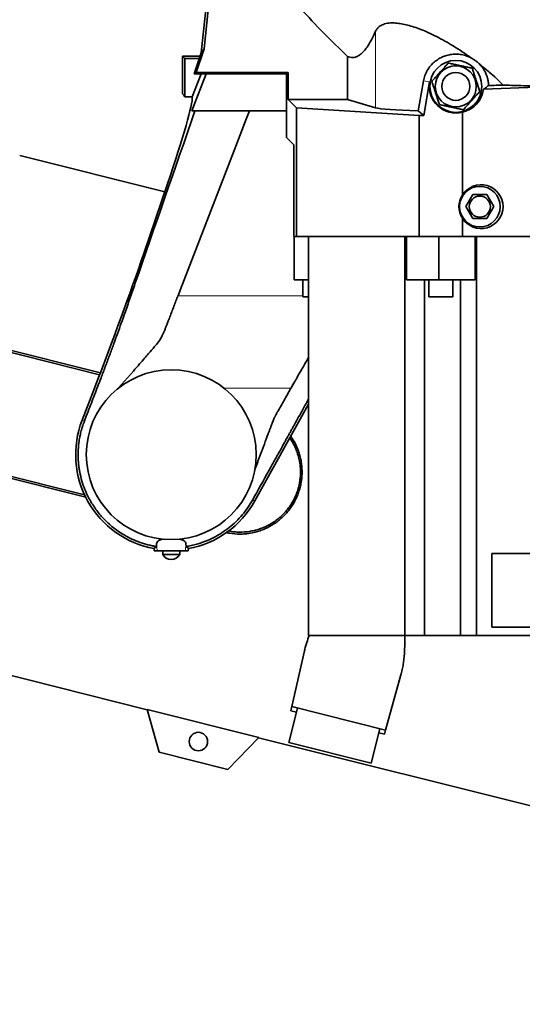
# Model space of a CAD drawing. Header units: millimetres. Extents: x 0 to 11920, y 0 to 8400.
# Tile 14 of 46: x 2046 to 2401, y 5528 to 6224. Entities that reach past the tile are written whole.
import ezdxf

# ---------------------------------------------------------------- set-up
doc = ezdxf.new("R2010")
doc.units = ezdxf.units.MM
doc.header["$LTSCALE"] = 20
doc.layers.add('THICK_LINE', color=7, linetype='Continuous')
doc.styles.add('SLDTEXTSTYLE0', font='TXT', dxfattribs={"width": 0.605})
doc.dimstyles.new('SLDDIMSTYLE2', dxfattribs={"dimtxt": 70, "dimasz": 70, "dimexe": 0, "dimexo": 0.0625, "dimgap": 17.5, "dimtad": 1, "dimdec": 0, "dimrnd": 1e-09, "dimzin": 12, "dimdsep": 46, "dimtxsty": 'SLDTEXTSTYLE0', "dimsah": 1, "dimcen": 0.09, "dimadec": 0, "dimazin": 3, "dimtfac": 1, "dimtofl": 0, "dimtmove": 0, "dimatfit": 3, "dimfxl": 1, "dimfrac": 2, "dimtolj": 1, "dimtzin": 12, "dimarcsym": 0})

# ---------------------------------------------------------------- blocks, each defined once
blk = doc.blocks.new('_D_6')
at = {"layer": 'THICK_LINE'}
for p, q in [((1185.42, 5629.56), (1185.42, 6837.5)), ((2505.99, 6814.36), (2505.99, 6837.5)), ((1185.42, 6807.5), (2505.99, 6807.5))]:
    blk.add_line(p, q, dxfattribs=at)
for points in [[(1185.42, 6807.5), (1255.42, 6797.5), (1255.42, 6817.5)], [(2505.99, 6807.5), (2435.99, 6817.5), (2435.99, 6797.5)]]:
    blk.add_solid(points, dxfattribs=at)
at = {"layer": 'THICK_LINE', "insert": (1738.76, 6897.73), "char_height": 70, "attachment_point": 1, "style": 'SLDTEXTSTYLE0'}
blk.add_mtext('1321', dxfattribs=at)
blk = doc.blocks.new('_D_7')
at = {"layer": 'THICK_LINE'}
for p, q in [((693.86, 5040.5), (693.86, 6996.88)), ((2505.99, 6814.36), (2505.99, 6996.88)), ((693.86, 6966.88), (2505.99, 6966.88))]:
    blk.add_line(p, q, dxfattribs=at)
for points in [[(693.86, 6966.88), (763.86, 6956.88), (763.86, 6976.88)], [(2505.99, 6966.88), (2435.99, 6976.88), (2435.99, 6956.88)]]:
    blk.add_solid(points, dxfattribs=at)
at = {"layer": 'THICK_LINE', "insert": (1492.98, 7057.12), "char_height": 70, "attachment_point": 1, "style": 'SLDTEXTSTYLE0'}
blk.add_mtext('1812', dxfattribs=at)

msp = doc.modelspace()

# ---------------------------------------------------------------- linework, layer by layer
at = {"color": 7, "linetype": 'Continuous', "lineweight": 35}
for p, q in [((2174.6171185, 6201.0300053), (2182.4999362, 6276.0300053)), ((2184.0754391, 6274.280232), (2176.6761183, 6203.8803971)), ((2176.6761183, 6203.8803971), (2171.0541687, 6187.0781608)), ((2176.6761183, 6203.8803971), (2174.6171185, 6201.0300053)), ((2161.4933594, 6198.6019971), (2163.0655928, 6197.0297637)), ((2161.4933594, 6198.6019971), (2173.8047184, 6198.6019971)), ((2161.4933594, 6198.6019971), (2161.4933594, 6171.9200053)), ((2163.0655928, 6197.0297637), (2173.2786564, 6197.0297637)), ((2163.0655928, 6197.0297637), (2163.0655928, 6169.8396522)), ((2169.5981887, 6186.0300053), (2174.6171185, 6201.0300053)), ((2277.9510043, 6167.9818497), (2277.9510043, 6198.4216943)), ((2178.0497094, 6186.0300053), (2167.9785576, 6159.9300053)), ((2174.6306781, 6186.0300053), (2168.3833408, 6169.8396522)), ((2169.5981887, 6186.0300053), (2171.0541687, 6187.0781608)), ((2169.5981887, 6186.0300053), (2178.0497094, 6186.0300053)), ((2171.0541687, 6187.0781608), (2236.0458629, 6187.0781608)), ((2234.9977074, 6186.0300053), (2178.0497094, 6186.0300053)), ((2234.9977074, 6186.0300053), (2236.0458629, 6187.0781608)), ((2234.9977074, 6186.0300053), (2234.9977074, 6159.9300053)), ((2236.0458629, 6167.9818497), (2236.0458629, 6187.0781608)), ((2336.0209946, 6180.4871816), (2331.799882, 6156.548062)), ((2421.9457751, 6177.2110544), (2373.9797558, 6175.1754253)), ((2161.4933594, 6171.9200053), (2162.3800734, 6171.0332912)), ((2163.0655928, 6169.8396522), (2168.3833408, 6169.8396522)), ((2241.8633012, 6162.1644114), (2236.0458629, 6167.9818497)), ((2236.0458629, 6167.9818497), (2277.9510043, 6167.9818497)), ((2297.8234511, 6162.0753752), (2277.9510043, 6167.9818497)), ((2167.9785576, 6159.9300053), (2234.9977074, 6159.9300053)), ((2208.6759378, 6159.9300053), (2206.4163897, 6154.074271)), ((2234.9977074, 6141.0300053), (2234.9977074, 6159.9300053)), ((2328.6448847, 6156.548062), (2241.8633012, 6162.1644114)), ((2241.8633012, 6071.0300053), (2241.8633012, 6162.1644114)), ((2331.799882, 6156.548062), (2327.8165407, 6159.9279582)), ((2206.4156556, 6154.074461), (2197.9089505, 6132.030203)), ((2328.6448847, 6071.0300053), (2328.6448847, 6156.548062)), ((2331.799882, 6156.548062), (2328.6448847, 6156.548062)), ((2359.1970421, 6100.3896249), (2359.1970421, 6159.0720091)), ((2240.0327922, 6135.9949205), (2234.9977074, 6141.0300053)), ((2197.9101412, 6132.0298947), (2159.7863966, 6033.2302674)), ((2240.0327922, 6135.9949205), (2240.0327922, 6071.0300053)), ((2148.8937661, 6102.635692), (2046.4570006, 6128.365848)), ((2150.8050096, 6108.2507368), (2133.8089746, 6058.3180639)), ((2366.5858821, 6100.7300053), (2361.6784048, 6092.2300053)), ((2376.4008367, 6100.7300053), (2366.5858821, 6100.7300053)), ((2381.308314, 6092.2300053), (2376.4008367, 6100.7300053)), ((2361.6784048, 6092.2300053), (2366.5858821, 6083.7300053)), ((2376.4008367, 6083.7300053), (2381.308314, 6092.2300053)), ((2359.1970421, 6071.0300053), (2359.1970421, 6084.0703857)), ((2366.5858821, 6083.7300053), (2376.4008367, 6083.7300053)), ((2240.0327922, 6071.0300053), (2240.3512203, 6071.0300053)), ((2240.3512203, 6071.0300053), (2240.3512203, 6040.5300053)), ((2240.3512203, 6071.0300053), (2240.8605199, 6071.0300053)), ((2240.8605199, 6071.0300053), (2241.8633012, 6071.0300053)), ((2241.8633012, 6071.0300053), (2328.6448847, 6071.0300053)), ((2250.5234592, 5789.0300053), (2250.5234592, 6071.0300053)), ((2318.4900615, 5789.0300053), (2318.4900615, 6071.0300053)), ((2319.7394753, 6071.0300053), (2319.7394753, 6040.5300053)), ((2328.6448847, 6071.0300053), (2359.1970421, 6071.0300053)), ((2342.4576427, 6071.0300053), (2342.4576427, 6040.5300053)), ((2359.1970421, 6071.0300053), (2473.7299814, 6071.0300053)), ((2368.1110948, 6040.5300053), (2368.1110948, 6071.0300053)), ((2369.1228502, 5789.0300053), (2369.1228502, 6071.0300053)), ((2250.5234592, 6040.5300053), (2240.3512203, 6040.5300053)), ((2246.4986611, 6040.5300053), (2246.4986611, 6028.5300053)), ((2342.4576427, 6040.5300053), (2319.7394753, 6040.5300053)), ((2332.4786888, 5789.0300053), (2332.4786888, 6040.5300053)), ((2335.4971508, 6040.5300053), (2335.4971508, 6028.5300053)), ((2368.1110948, 6040.5300053), (2342.4576427, 6040.5300053)), ((2352.4971508, 6028.5300053), (2352.4971508, 6040.5300053)), ((2357.7950831, 5789.0300053), (2357.7950831, 6040.5300053)), ((2158.2706788, 6029.3002451), (2158.2534795, 6029.2531815)), ((2159.7863966, 6033.2302674), (2158.2706788, 6029.3002451)), ((2250.5234592, 6028.5300053), (2246.4986611, 6028.5300053)), ((2349.3463741, 6028.5300053), (2335.4971508, 6028.5300053)), ((2352.4971508, 6028.5300053), (2349.3463741, 6028.5300053)), ((1981.9958501, 6003.8170956), (2102.919368, 5973.443421)), ((2103.4477688, 5974.8265477), (2013.5619275, 5997.4041516)), ((2116.3437348, 5964.086124), (2126.7493263, 5976.018226)), ((2099.2615873, 5963.9200053), (2090.5044665, 5941.2253962)), ((2116.1983146, 5963.9200053), (2116.3437348, 5964.086124)), ((2235.2031332, 5958.8031853), (2232.9601039, 5954.8587674)), ((2238.0708678, 5963.8494757), (2235.2031332, 5958.8031853)), ((2238.1109405, 5963.9200053), (2238.0708678, 5963.8494757)), ((2212.5438104, 5884.1878058), (2250.5234592, 5952.704906)), ((2092.1955913, 5940.8039497), (2093.492486, 5944.1649602)), ((2093.492486, 5944.1649602), (2094.7719569, 5947.4806936)), ((2092.1179583, 5940.6028015), (2092.1955903, 5940.8039471)), ((2092.2598108, 5888.4805049), (1961.2887111, 5921.3779399)), ((1992.1384765, 5912.113218), (2093.0906887, 5886.7559534)), ((2212.1831186, 5887.1043917), (2211.0311758, 5885.0262728)), ((2143.0532465, 5851.9691957), (2143.1812187, 5854.0649014)), ((2163.8055269, 5854.0654128), (2163.933365, 5851.9671516)), ((2143.0531313, 5851.9673886), (2141.4010952, 5850.4961406)), ((2141.4010952, 5850.4961406), (2141.4838104, 5848.9200053)), ((2143.4504817, 5848.9200053), (2141.4838104, 5848.9200053)), ((2163.5362371, 5848.9200053), (2143.4504817, 5848.9200053)), ((2147.4933594, 5848.9200053), (2147.4933594, 5846.3200053)), ((2147.4933594, 5846.3200053), (2158.3140533, 5846.3200053)), ((2158.3140533, 5846.3200053), (2159.4933594, 5846.3200053)), ((2159.4933594, 5846.3200053), (2159.4933594, 5848.9200053)), ((2165.5029084, 5848.9200053), (2163.5362371, 5848.9200053)), ((2165.5856235, 5850.4961406), (2163.9335306, 5851.9674397)), ((2165.5029084, 5848.9200053), (2165.5856235, 5850.4961406)), ((2430.5993122, 5847.0300053), (2380.0028936, 5847.0300053)), ((2380.0028936, 5847.0300053), (2380.0028936, 5795.0300053)), ((2380.0028936, 5795.0300053), (2442.1745705, 5795.0300053)), ((2318.4900615, 5789.0300053), (2250.5234592, 5789.0300053)), ((2332.4786888, 5789.0300053), (2318.4900615, 5789.0300053)), ((2357.7950831, 5789.0300053), (2332.4786888, 5789.0300053)), ((2369.1228502, 5789.0300053), (2357.7950831, 5789.0300053)), ((2453.054614, 5789.0300053), (2369.1228502, 5789.0300053)), ((1959.2434034, 5781.1515216), (2136.4722601, 5736.6350229)), ((2247.5665407, 5778.2865979), (2238.7373374, 5738.7867047)), ((2315.7254118, 5761.1663933), (2304.841044, 5722.1827181)), ((2136.4297051, 5736.7844125), (2215.3116083, 5716.9707873)), ((2145.0135131, 5706.6509105), (2136.4297051, 5736.7844125)), ((2242.6930181, 5737.7931134), (2236.6026831, 5713.5463029)), ((2238.0826882, 5735.8579497), (2238.7373374, 5738.7867047)), ((2241.9621779, 5734.8834961), (2238.0826882, 5735.8579497)), ((2238.7373374, 5738.7867047), (2304.841044, 5722.1827181)), ((2294.7950283, 5698.9294989), (2300.8853633, 5723.1763094)), ((2304.841044, 5722.1827181), (2304.0340128, 5719.2922386)), ((2215.3116083, 5716.9707873), (2193.5071341, 5694.4702405)), ((2215.2035107, 5716.8592388), (2436.772173, 5661.2054291)), ((2304.0340128, 5719.2922386), (2300.1545231, 5720.2666922)), ((2294.7950283, 5698.9294989), (2236.6026831, 5713.5463029)), ((2193.5071341, 5694.4702405), (2145.0135131, 5706.6509105))]:
    msp.add_line(p, q, dxfattribs=at)
at = {"color": 8, "linetype": 'Continuous', "lineweight": 18}
for p, q in [((2297.8234511, 6162.0753752), (2297.8234511, 6216.187155)), ((2336.0209946, 6180.4871816), (2331.7072559, 6181.2478101)), ((2158.2538253, 6029.2532011), (2246.4986611, 6029.2532011)), ((2190.7939538, 5963.9200053), (2238.110713, 5963.9200053)), ((2090.5044665, 5941.2253962), (2092.1178782, 5940.6028324)), ((2212.5438104, 5884.1878058), (2211.0311844, 5885.026268)), ((2143.4504817, 5848.9200053), (2143.1812187, 5854.0649014)), ((2163.5362371, 5848.9200053), (2163.8055269, 5854.0654128))]:
    msp.add_line(p, q, dxfattribs=at)
at = {"color": 7, "linetype": 'Continuous', "lineweight": 35}
for centre, radius in [((2354.4933594, 6177.2300053), 18.3496341), ((2354.4933594, 6177.2300053), 14.5), ((2354.4933594, 6177.2300053), 9.875), ((2371.4933594, 6092.2300053), 14.3496341), ((2371.4933594, 6092.2300053), 7.45), ((2153.4933594, 5916.9200053), 60.0027862), ((2172.6709112, 5714.1387894), 6.5)]:
    msp.add_circle(centre, radius, dxfattribs=at)
for centre, radius, start, end in [((2354.4933594, 6177.2300053), 18.7573307, 170, 284.5227876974), ((2371.4933594, 6092.2300053), 14.7573307, 146.4324485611, 213.5675514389), ((2153.4933594, 5916.9200053), 67.5155734, 158.9, 259.6824642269), ((2153.4933594, 5916.9200053), 67.5155734, 280.3175357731, 331), ((2153.6127485, 5849.7189871), 7, 209.0497472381, 269.0227396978), ((2153.3739703, 5849.7189871), 7, 270.9772603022, 330.950252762)]:
    msp.add_arc(centre, radius, start, end, dxfattribs=at)
for centre, major_axis, ratio, start_param, end_param in [((2354.4498969, 6331.4944062), (57.3641017, 326.9189962), 0.0120853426, 4.162033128, 4.2369844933), ((2355.5437908, 6177.2300053), (18.5504631, 0), 0.9983954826, 4.9106205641, 6.1720222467), ((2354.4498969, 6180.5986549), (57.5, 0), 0.0524077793, 5.1274481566, 5.3355887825), ((2102.1017155, 6001.2662703), (65.7663809, 169.9696073), 0.0488765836, 5.4119769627, 6.1724520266), ((2161.9137955, 6001.2662703), (0, 170), 0.0524077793, 6.1535424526, 6.2308254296), ((2354.4498969, 6162.5986549), (57.5, 0), 0.0524077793, 3.3161255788, 4.2307991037), ((2372.3712449, 6092.2300053), (15.5033281, 0), 0.9983954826, 3.6968475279, 8.8695230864), ((2090.8354797, 5963.9200053), (58.0291596, 149.9731829), 0.0488765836, 4.7312985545, 5.4119769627)]:
    msp.add_ellipse(centre, major_axis=major_axis, ratio=ratio, start_param=start_param, end_param=end_param, dxfattribs=at)
for points, knots in [([(2277.9510043, 6198.4216943), (2272.2544387, 6203.914218), (2260.8522924, 6214.9079575), (2250.1254801, 6226.5615826), (2244.7578335, 6232.3930021)], [0, 0, 0, 0, 0.4996046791, 1, 1, 1, 1]), ([(2297.8234511, 6216.187155), (2296.8339919, 6214.0542139), (2294.8551473, 6209.7884911), (2292.1280695, 6205.360002), (2289.6957096, 6202.2212873), (2287.5723567, 6200.111225), (2285.5289753, 6198.6763324), (2283.5724659, 6197.8425313), (2281.7026714, 6197.5319301), (2279.8268114, 6197.6704568), (2278.576274, 6198.1712815), (2277.9510043, 6198.4216943)], [0, 0, 0, 0, 0.1561717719, 0.3123318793, 0.4184717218, 0.5246726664, 0.6308056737, 0.7227373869, 0.8146687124, 0.9073342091, 1, 1, 1, 1]), ([(2365.2179318, 6197.4418351), (2363.1813196, 6198.8857417), (2359.1085263, 6201.7732492), (2352.9210469, 6205.7329548), (2346.7961086, 6209.3429786), (2340.7847027, 6212.5610366), (2335.1141513, 6215.2749732), (2329.8565617, 6217.4807868), (2325.0518517, 6219.2193718), (2320.4110381, 6220.5970158), (2316.0214614, 6221.5499618), (2311.9511196, 6222.064849), (2307.8714616, 6222.1277024), (2304.0722303, 6221.5075634), (2301.0623973, 6220.1461582), (2298.9861757, 6218.3430649), (2298.2110664, 6216.9058667), (2297.8234511, 6216.187155)], [0, 0, 0, 0, 0.0772860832, 0.1545558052, 0.2251681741, 0.2959488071, 0.366485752, 0.4248213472, 0.4833112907, 0.5415964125, 0.6002539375, 0.6591373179, 0.7177715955, 0.7960121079, 0.8742839, 0.9371321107, 1, 1, 1, 1]), ([(2365.2179318, 6197.4418351), (2364.2553126, 6197.89075), (2362.112727, 6198.8899391), (2358.5093224, 6199.7942052), (2354.6401057, 6200.1481797), (2350.8419141, 6199.8482025), (2347.2324452, 6198.9908405), (2343.8346767, 6197.5778221), (2340.6613417, 6195.6411339), (2337.8070291, 6193.1791085), (2335.3170219, 6190.2005486), (2333.3554817, 6186.7794122), (2332.2159734, 6183.7112216), (2331.825893, 6181.8222976), (2331.7072559, 6181.2478101)], [0, 0, 0, 0, 0.0738939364, 0.1644721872, 0.2550305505, 0.3402266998, 0.4254371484, 0.510231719, 0.5950477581, 0.6845860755, 0.7741199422, 0.8668353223, 0.959499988, 1, 1, 1, 1]), ([(2371.4984654, 6192.7022837), (2370.9998845, 6193.192253), (2369.9918227, 6194.1829034), (2367.9292246, 6195.8452372), (2366.2393238, 6196.8403684), (2365.2179318, 6197.4418351)], [0, 0, 0, 0, 0.2790855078, 0.5642724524, 1, 1, 1, 1]), ([(2337.5535439, 6180.8414665), (2338.2352569, 6181.5976581), (2339.5125475, 6183.0144955), (2341.5149245, 6185.2356365), (2343.4400625, 6187.3711002), (2345.3166458, 6189.4527043), (2347.2312715, 6191.576507), (2348.4693414, 6192.9498388), (2349.1510688, 6193.7060464)], [0, 0, 0, 0, 0.1859920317, 0.348483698, 0.5106780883, 0.6622240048, 0.8140079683, 1, 1, 1, 1]), ([(2349.1510688, 6193.7060464), (2350.1468065, 6193.4937614), (2352.0124689, 6193.096014), (2354.937222, 6192.4724752), (2357.7491568, 6191.8729886), (2360.4901705, 6191.2886218), (2363.2867504, 6190.6924087), (2365.0951256, 6190.3068746), (2366.0908843, 6190.0945852)], [0, 0, 0, 0, 0.18599203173, 0.348483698, 0.51067808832, 0.66222400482, 0.81400796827, 1, 1, 1, 1]), ([(2366.0908843, 6190.0945852), (2366.2053822, 6189.7414646), (2366.434597, 6189.0345483), (2366.7882105, 6187.9439767), (2367.1502417, 6186.8274443), (2367.5095738, 6185.719236), (2367.8642922, 6184.6252568), (2368.214199, 6183.5461168), (2368.5702609, 6182.4479941), (2368.9456679, 6181.2902097), (2369.3372672, 6180.0824867), (2369.7437662, 6178.8288123), (2370.1479016, 6177.5824269), (2370.5667762, 6176.2905851), (2370.9971244, 6174.9633577), (2371.2876447, 6174.0673703), (2371.4331748, 6173.618544)], [0, 0, 0, 0, 0.0684282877, 0.1369873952, 0.2060627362, 0.2753787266, 0.3382545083, 0.4014144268, 0.4655592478, 0.5300823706, 0.6030116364, 0.6764686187, 0.7513571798, 0.8266377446, 0.9131577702, 1, 1, 1, 1]), ([(2388.0089917, 6178.1516901), (2386.4305158, 6179.686411), (2383.2638081, 6182.7653382), (2377.7754044, 6187.6448261), (2373.7124923, 6190.9183971), (2371.4984654, 6192.7022837)], [0, 0, 0, 0, 0.31142222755, 0.62476920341, 1, 1, 1, 1]), ([(2377.6364317, 6177.8410719), (2377.5821857, 6178.721681), (2377.4727886, 6180.497596), (2376.8601185, 6183.360119), (2375.7895823, 6186.3774735), (2374.0556585, 6189.6714294), (2372.4043672, 6191.6285844), (2371.4984654, 6192.7022837)], [0, 0, 0, 0, 0.1591929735, 0.3210427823, 0.5286010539, 0.7413895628, 1, 1, 1, 1]), ([(2342.8958345, 6164.3654253), (2342.750816, 6164.8126737), (2342.460303, 6165.7086385), (2342.0337009, 6167.0243127), (2341.6207754, 6168.2978072), (2341.221154, 6169.5302706), (2340.8109136, 6170.7954842), (2340.4158582, 6172.0138659), (2340.041179, 6173.1694057), (2339.688126, 6174.2582489), (2339.3349043, 6175.347612), (2338.9770204, 6176.4513539), (2338.6174057, 6177.5604337), (2338.2568163, 6178.6725195), (2337.9013375, 6179.7688439), (2337.6695589, 6180.4836674), (2337.5535439, 6180.8414665)], [0, 0, 0, 0, 0.0865391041, 0.1733622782, 0.2464865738, 0.3199429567, 0.3946590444, 0.4699169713, 0.5327176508, 0.5958780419, 0.6600891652, 0.724620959, 0.7929281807, 0.8614903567, 0.9306701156, 1, 1, 1, 1]), ([(2371.4331748, 6173.618544), (2370.7514618, 6172.8623524), (2369.4741713, 6171.4455151), (2367.4717943, 6169.224374), (2365.5466562, 6167.0889104), (2363.6700729, 6165.0073062), (2361.7554473, 6162.8835035), (2360.5173773, 6161.5101717), (2359.83565, 6160.7539641)], [0, 0, 0, 0, 0.1859920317, 0.348483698, 0.5106780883, 0.6622240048, 0.8140079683, 1, 1, 1, 1]), ([(2373.9797558, 6175.1754253), (2374.612005, 6175.6196109), (2375.8765125, 6176.5079884), (2377.0497892, 6177.3967087), (2377.6364317, 6177.8410719)], [0, 0, 0, 0, 0.4999964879, 1, 1, 1, 1]), ([(2421.9457751, 6177.2110544), (2419.0223493, 6177.2777321), (2413.1697871, 6177.4112179), (2404.6004108, 6177.6377652), (2396.1741048, 6177.8819986), (2390.7324929, 6178.0617336), (2388.0089917, 6178.1516901)], [0, 0, 0, 0, 0.2487724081, 0.4980307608, 0.7487667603, 1, 1, 1, 1]), ([(2094.7719569, 5947.4806936), (2096.2956451, 5951.4215378), (2099.3418084, 5959.3000883), (2103.4114868, 5969.8726172), (2106.9318916, 5979.1500185), (2109.9079094, 5987.0909458), (2112.7893659, 5994.8801606), (2115.5553585, 6002.4641345), (2118.1938757, 6009.8053241), (2121.142672, 6018.1519092), (2124.3226095, 6027.326673), (2140.7050582, 6074.7132244), (2156.0881409, 6119.0585846), (2170.2661393, 6159.9300053)], [0, 0, 0, 0, 0.0490820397, 0.0981249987, 0.1314667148, 0.1648562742, 0.1981937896, 0.23117537, 0.2642079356, 0.2971874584, 0.3482233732, 0.3992824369, 1, 1, 1, 1]), ([(2359.83565, 6160.7539641), (2358.8399123, 6160.9662491), (2356.9742499, 6161.3639965), (2354.0494968, 6161.9875353), (2351.237562, 6162.587022), (2348.4965483, 6163.1713887), (2345.6999684, 6163.7676018), (2343.8915932, 6164.1531359), (2342.8958345, 6164.3654253)], [0, 0, 0, 0, 0.1859920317, 0.348483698, 0.5106780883, 0.6622240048, 0.8140079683, 1, 1, 1, 1]), ([(2158.2525393, 6029.2532011), (2157.787157, 6028.0462168), (2156.8477211, 6025.6097588), (2155.3834479, 6021.8123787), (2153.9434634, 6018.0802924), (2152.7437572, 6014.9722672), (2151.7328222, 6012.3715587), (2150.7918331, 6009.9335491), (2149.826667, 6007.4205097), (2148.9402855, 6005.0811107), (2148.0950833, 6003.0581626), (2146.7129441, 6000.1795133), (2144.6973945, 5996.8061154), (2141.3168843, 5992.6549908), (2138.0022261, 5988.9137703), (2134.4479496, 5984.8264575), (2130.8609964, 5980.730134), (2128.2059846, 5977.687533), (2126.7493263, 5976.018226)], [0, 0, 0, 0, 0.0691800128, 0.1396490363, 0.2114107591, 0.2730090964, 0.3063313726, 0.3494058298, 0.4011272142, 0.4369683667, 0.4697690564, 0.5057345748, 0.588137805, 0.6526141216, 0.752472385, 0.8171968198, 0.8997060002, 1, 1, 1, 1]), ([(2250.5234592, 5985.7596389), (2249.8482169, 5984.5715877), (2248.4450861, 5982.1028572), (2246.556726, 5978.7791023), (2244.7295535, 5975.5666417), (2242.8846143, 5972.3227151), (2240.6337262, 5968.3611563), (2238.9967991, 5965.4794844), (2238.1109405, 5963.9200053)], [0, 0, 0, 0, 0.1645413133, 0.34191130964, 0.45777613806, 0.60607989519, 0.78682160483, 1, 1, 1, 1]), ([(2250.5234592, 5956.2718873), (2249.149682, 5953.7937492), (2245.8240147, 5947.7946234), (2242.306912, 5941.449535), (2239.9718039, 5937.2368188), (2239.3967422, 5936.1993575), (2238.8216824, 5935.1618953), (2238.2466246, 5934.1244319), (2237.6715686, 5933.0869676), (2237.0965148, 5932.049502), (2236.5214618, 5931.0120359), (2235.9890722, 5930.0515267), (2235.400464, 5928.9896195), (2234.6085169, 5927.5608937), (2233.4465569, 5925.4646493), (2231.8894298, 5922.655512), (2230.4828694, 5920.1180103), (2229.3368347, 5918.0505115), (2228.561284, 5916.6513833), (2227.7435449, 5915.1761462), (2226.8836175, 5913.6248002), (2225.9815019, 5911.9973453), (2225.0371979, 5910.2937814), (2220.433034, 5901.9876821), (2216.1436618, 5894.2494243), (2212.1831186, 5887.1043917)], [0, 0, 0, 0, 0.1074863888, 0.2602051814, 0.2752043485, 0.2902035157, 0.305202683, 0.3202018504, 0.3352010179, 0.3502001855, 0.3651993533, 0.3801985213, 0.3918597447, 0.4112570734, 0.4421663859, 0.4827798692, 0.5330975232, 0.5522252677, 0.5724533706, 0.5937818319, 0.6162106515, 0.6397398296, 0.664369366, 0.6900992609, 1, 1, 1, 1]), ([(2232.9601039, 5954.8587674), (2232.3496627, 5953.7859622), (2231.2956875, 5951.9336787), (2229.9650815, 5949.595246), (2229.1472582, 5948.1573422), (2228.7609216, 5947.4783604), (2228.4921098, 5947.0046483), (2228.1798058, 5946.4492765), (2227.756244, 5945.6875496), (2227.3845348, 5945.0078154), (2227.0645932, 5944.4101219), (2226.796019, 5943.8946542), (2226.4434404, 5943.1872836), (2225.9972003, 5942.2053641), (2225.4406359, 5940.8712145), (2224.8255028, 5939.2506505), (2224.1443285, 5937.3974172), (2223.3865597, 5935.3653641), (2222.6285531, 5933.3334206), (2221.7681112, 5931.0378494), (2220.8735272, 5928.6544404), (2220.0129424, 5926.3590259), (2219.3512437, 5924.5931925), (2218.6769803, 5922.7899139), (2217.9241134, 5920.7725679), (2217.0246202, 5918.3652724), (2216.1249546, 5915.9580415), (2215.2249047, 5913.5509542), (2214.324526, 5911.1439899), (2213.4438628, 5908.7907389), (2212.8632169, 5907.2398501), (2212.5829248, 5906.4911976)], [0, 0, 0, 0, 0.07040106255, 0.12155303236, 0.15345590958, 0.16475085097, 0.16610969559, 0.18452171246, 0.20109176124, 0.21582050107, 0.22870887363, 0.2397582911, 0.24897101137, 0.27378573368, 0.30125614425, 0.33140956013, 0.37264164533, 0.41387367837, 0.45510571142, 0.49633779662, 0.55369973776, 0.6003066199, 0.6361584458, 0.66125522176, 0.71011353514, 0.75897184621, 0.80783015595, 0.85668846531, 0.90554677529, 0.95440508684, 1, 1, 1, 1]), ([(2143.0530482, 5851.9674019), (2142.6875408, 5852.0280814), (2141.4624341, 5852.2314666), (2139.2048637, 5852.6831602), (2135.1551971, 5853.6734073), (2130.0844111, 5855.3288554), (2124.2780336, 5857.870592), (2119.3619432, 5860.5946535), (2115.1123843, 5863.4260483), (2111.5025396, 5866.2101734), (2108.0939696, 5869.2375027), (2104.0164916, 5873.3977893), (2099.4585073, 5879.0664868), (2095.3963809, 5885.7481926), (2092.4015085, 5892.2451727), (2090.2857072, 5898.2974508), (2089.0502709, 5903.4072963), (2088.3871694, 5907.359741), (2088.0523183, 5910.019808), (2087.8284829, 5912.6541054), (2087.711531, 5915.2580858), (2087.6972384, 5917.8274467), (2087.7812723, 5920.3582573), (2087.959971, 5922.8575642), (2088.2188271, 5925.217421), (2088.5263891, 5927.332138), (2088.8267795, 5929.0386946), (2089.135535, 5930.5815021), (2089.4929811, 5932.1804581), (2089.9663253, 5934.052951), (2090.4933127, 5935.8927678), (2091.058646, 5937.671668), (2091.579754, 5939.1846559), (2091.9574268, 5940.1801476), (2092.1177981, 5940.6028634)], [0, 0, 0, 0, 0.0094964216, 0.0318300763, 0.0589900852, 0.1163221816, 0.1682821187, 0.2212335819, 0.2601507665, 0.2990679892, 0.3379852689, 0.3769026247, 0.448272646, 0.523894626, 0.5766951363, 0.6313871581, 0.6879704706, 0.7111874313, 0.734086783, 0.7566685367, 0.7789327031, 0.8008792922, 0.822508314, 0.8438197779, 0.8650874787, 0.8833419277, 0.8985829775, 0.9094951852, 0.9236675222, 0.9405729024, 0.9589917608, 0.9727105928, 0.988412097, 1, 1, 1, 1]), ([(2192.5034752, 5861.8385081), (2193.2610624, 5861.6714464), (2196.3781196, 5860.9840789), (2200.8220124, 5860.6782078), (2205.651006, 5860.8758593), (2210.4405937, 5861.4842703), (2215.1286822, 5862.6738866), (2220.7647167, 5864.8743492), (2225.0748436, 5867.2135911), (2229.0653303, 5870.0739809), (2231.8850908, 5872.4808081), (2234.4931948, 5875.1175696), (2236.8797816, 5877.9736571), (2239.0455273, 5881.0636627), (2240.9240168, 5884.3102902), (2242.5021691, 5887.6652648), (2243.7833517, 5891.1016619), (2244.7872158, 5894.6732029), (2245.4777352, 5898.28592), (2245.9876034, 5903.1027848), (2245.906746, 5907.9355637), (2245.2341427, 5912.7011136), (2244.4358578, 5916.2277602), (2243.3587368, 5919.6677854), (2241.9822212, 5923.0334413), (2240.2482323, 5926.5283855), (2238.7346263, 5928.7480988), (2237.9123836, 5929.9539232)], [0, 0, 0, 0, 0.02198699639, 0.09046447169, 0.12543046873, 0.15926357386, 0.22768391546, 0.26257689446, 0.33187411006, 0.36703319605, 0.40269158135, 0.43755712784, 0.47267010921, 0.50857300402, 0.54475489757, 0.57908715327, 0.61366795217, 0.64863369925, 0.68413235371, 0.71780153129, 0.78590869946, 0.82066099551, 0.85461959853, 0.88880689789, 0.92334339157, 0.95835749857, 1, 1, 1, 1]), ([(2237.1948874, 5928.6595259), (2238.1564621, 5927.2520449), (2239.8069026, 5924.8362539), (2241.5311611, 5921.0515309), (2242.7977918, 5917.6501077), (2243.7511626, 5914.1745563), (2244.4089242, 5910.6576605), (2244.770513, 5907.0584335), (2244.8222556, 5903.454301), (2244.5706608, 5899.8764677), (2244.0234283, 5896.354246), (2243.1715615, 5892.8531214), (2242.0263622, 5889.4477788), (2240.1338885, 5885.069609), (2237.6937267, 5880.9479966), (2234.7651897, 5877.186227), (2232.3406045, 5874.5599716), (2229.7187968, 5872.1565829), (2226.8748714, 5869.9575455), (2223.8573975, 5868.0089254), (2220.6943308, 5866.3230798), (2217.4126484, 5864.9121677), (2213.988171, 5863.7670875), (2209.3228502, 5862.6369826), (2204.5227317, 5862.0877299), (2199.7128726, 5862.1689826), (2196.550058, 5862.4317865), (2194.6334457, 5862.8378702), (2193.9153292, 5862.9900217)], [0, 0, 0, 0, 0.0506608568, 0.0869539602, 0.12351871, 0.1587087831, 0.1941465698, 0.2299689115, 0.2663185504, 0.3013732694, 0.3366750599, 0.372360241, 0.4085691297, 0.4435451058, 0.5143042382, 0.5504243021, 0.5854084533, 0.6206360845, 0.6562395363, 0.6923569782, 0.7274934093, 0.7628744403, 0.7986321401, 0.8349045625, 0.9057332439, 0.9416812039, 0.9781491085, 1, 1, 1, 1]), ([(2211.0163594, 5884.9995171), (2209.9179307, 5883.1459954), (2207.7210728, 5879.4389515), (2203.7545667, 5874.3221172), (2199.3435082, 5869.5935272), (2194.4796357, 5865.3278288), (2189.2244896, 5861.5546468), (2183.6208442, 5858.3272283), (2177.7395443, 5855.6206449), (2173.631716, 5854.3190426), (2171.5778016, 5853.6682413)], [0, 0, 0, 0, 0.1249998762, 0.2499997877, 0.3749997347, 0.499999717, 0.6249997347, 0.7499997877, 0.8749998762, 1, 1, 1, 1]), ([(2143.1812187, 5854.0649014), (2143.3273037, 5854.5867794), (2143.5457282, 5855.3670844), (2144.6847755, 5856.1924113), (2145.8971204, 5856.7689557), (2147.0444599, 5857.046263), (2147.678896, 5857.1996037)], [0, 0, 0, 0, 0.3788019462, 0.5663796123, 0.7602240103, 1, 1, 1, 1]), ([(2159.3154815, 5857.2003499), (2159.9248908, 5857.0529401), (2161.4189085, 5856.6915528), (2163.0621741, 5855.7760032), (2163.7228355, 5854.7918785), (2163.7921659, 5854.1827925), (2163.8055269, 5854.0654128)], [0, 0, 0, 0, 0.23103957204, 0.56641277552, 0.91644145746, 1, 1, 1, 1]), ([(2171.5778016, 5853.6682413), (2170.2672284, 5853.3153899), (2167.743977, 5852.6360439), (2165.1703271, 5852.1844566), (2163.9334274, 5851.9674231)], [0, 0, 0, 0, 0.5193985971, 1, 1, 1, 1]), ([(2247.5665407, 5778.2865979), (2247.8040077, 5779.2715614), (2248.2794238, 5781.2434882), (2249.361254, 5784.8224521), (2250.3811854, 5787.4240808), (2251.0107652, 5789.0300053)], [0, 0, 0, 0, 0.2763837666, 0.5533286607, 1, 1, 1, 1]), ([(2318.3900911, 5789.0300053), (2318.4182351, 5787.7201502), (2318.4765967, 5785.0039377), (2318.4178683, 5780.944644), (2318.2321862, 5776.8424582), (2317.8934479, 5772.7931985), (2317.3805781, 5768.8161667), (2316.6914845, 5764.9128295), (2316.0477589, 5762.4164575), (2315.7254118, 5761.1663933)], [0, 0, 0, 0, 0.1321965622, 0.2741325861, 0.4175951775, 0.5613261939, 0.7066711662, 0.8531148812, 1, 1, 1, 1])]:
    msp.add_open_spline(points, degree=3, knots=knots, dxfattribs=at)
at = {"layer": 'THICK_LINE'}
msp.add_arc((2855.9933594, 5764.4300053), 1679.6964971, 185.9757211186, 252.0213983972, dxfattribs=at)
msp.add_arc((2855.9933594, 5764.4300053), 1679.6964971, 185.9757211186, 252.0213983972, dxfattribs=at)

# ---------------------------------------------------------------- dimensions: what is measured, and where the dimension line sits
for base, p1, picture, middle in [((2505.9933594, 6966.8847358), (693.8602954, 5000.4971267), '_D_7', (1599.9268274, 6966.8847358)), ((2505.9933594, 6807.4997085), (1185.4241656, 5589.5617937), '_D_6', (1845.7087625, 6807.4997085))]:
    dim = msp.add_linear_dim(base=base, p1=p1, p2=(2505.9933594, 6774.3609198), dimstyle='SLDDIMSTYLE2', dxfattribs=at)
    dim.commit()
    dim.dimension.update_dxf_attribs({"geometry": picture, "text_midpoint": middle, "dimtype": 160})

doc.saveas('drawing.dxf')
